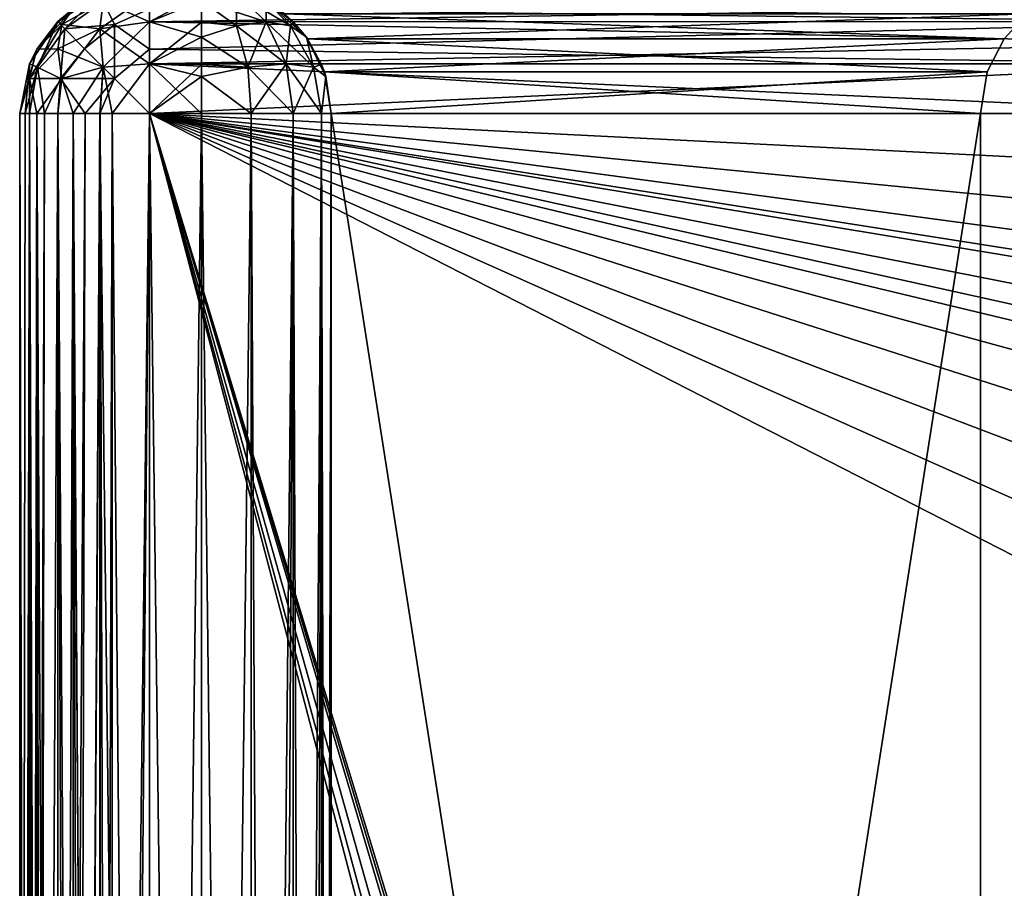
# Model space of a CAD drawing. Header units: millimetres. Extents: x -35.2 to 15.9, y -21 to 21.
# Tile 14 of 57: x -35.2 to -31.4, y 5 to 8.4. Entities that reach past the tile are written whole.
import ezdxf

# ---------------------------------------------------------------- set-up
doc = ezdxf.new("R2010")
doc.units = ezdxf.units.MM
doc.header["$LTSCALE"] = 65.185185
for name, color, linetype in [('100', 7, 'CONTINUOUS'), ('110', 7, 'CONTINUOUS'), ('111', 7, 'CONTINUOUS'), ('113', 7, 'CONTINUOUS'), ('114', 7, 'CONTINUOUS'), ('115', 7, 'CONTINUOUS'), ('116', 7, 'CONTINUOUS'), ('117', 7, 'CONTINUOUS'), ('118', 7, 'CONTINUOUS'), ('119', 7, 'CONTINUOUS'), ('120', 7, 'CONTINUOUS'), ('121', 7, 'CONTINUOUS'), ('122', 7, 'CONTINUOUS'), ('123', 7, 'CONTINUOUS'), ('131', 7, 'CONTINUOUS'), ('132', 7, 'CONTINUOUS'), ('139', 7, 'CONTINUOUS'), ('140', 7, 'CONTINUOUS'), ('143', 7, 'CONTINUOUS'), ('144', 7, 'CONTINUOUS'), ('145', 7, 'CONTINUOUS'), ('146', 7, 'CONTINUOUS'), ('15', 7, 'CONTINUOUS'), ('16', 7, 'CONTINUOUS'), ('17', 7, 'CONTINUOUS'), ('18', 7, 'CONTINUOUS'), ('19', 7, 'CONTINUOUS'), ('20', 7, 'CONTINUOUS'), ('21', 7, 'CONTINUOUS'), ('22', 7, 'CONTINUOUS'), ('23', 7, 'CONTINUOUS'), ('25', 7, 'CONTINUOUS'), ('26', 7, 'CONTINUOUS'), ('99', 7, 'CONTINUOUS')]:
    doc.layers.add(name, color=color, linetype=linetype)

msp = doc.modelspace()

# ---------------------------------------------------------------- linework, layer by layer
at = {"layer": '100', "linetype": 'Continuous'}
for points in [[(-35.2, -8, -15.25), (-35.2, 8, -15.25), (-35.179, 8, -15.3935), (-35.2, -8, -15.25)], [(-35.1619, 8, -15.4413), (-35.2, -8, -15.25), (-35.179, 8, -15.3935), (-35.1619, 8, -15.4413)], [(-35.2, -8, -15.25), (-35.1619, 8, -15.4413), (-35.1619, -8, -15.4413), (-35.2, -8, -15.25)], [(-35.1619, 8, -15.4413), (-35.1043, 8, -15.5441), (-35.1619, -8, -15.4413), (-35.1619, 8, -15.4413)], [(-35.1619, -8, -15.4413), (-35.1043, 8, -15.5441), (-35.134, -8, -15.4984), (-35.1619, -8, -15.4413)], [(-35.1043, 8, -15.5441), (-35.0536, 8, -15.6036), (-35.134, -8, -15.4984), (-35.1043, 8, -15.5441)], [(-35.134, -8, -15.4984), (-35.0536, 8, -15.6036), (-35.0536, -8, -15.6036), (-35.134, -8, -15.4984)], [(-35.0536, 8, -15.6036), (-34.9484, 8, -15.684), (-35.0536, -8, -15.6036), (-35.0536, 8, -15.6036)], [(-35.0536, -8, -15.6036), (-34.9484, 8, -15.684), (-34.9941, -8, -15.6543), (-35.0536, -8, -15.6036)], [(-34.9484, 8, -15.684), (-34.8913, 8, -15.7119), (-34.9941, -8, -15.6543), (-34.9484, 8, -15.684)], [(-34.9941, -8, -15.6543), (-34.8913, 8, -15.7119), (-34.8913, -8, -15.7119), (-34.9941, -8, -15.6543)], [(-34.8913, 8, -15.7119), (-34.7, 8, -15.75), (-34.8913, -8, -15.7119), (-34.8913, 8, -15.7119)], [(-34.8913, -8, -15.7119), (-34.7, 8, -15.75), (-34.8435, -8, -15.729), (-34.8913, -8, -15.7119)], [(-34.7, 8, -15.75), (-34.7, -8, -15.75), (-34.8435, -8, -15.729), (-34.7, 8, -15.75)]]:
    msp.add_3dface(points, dxfattribs=at)
at = {"layer": '110', "linetype": 'Continuous'}
for points in [[(-34.9944, 8.4041, -5.65), (-35.0527, 8.3544, -5.65), (-34.9944, 8.4041, -3.25), (-34.9944, 8.4041, -5.65)], [(-34.9944, 8.4041, -3.25), (-35.0527, 8.3544, -5.65), (-35.0527, 8.3544, -3.25), (-34.9944, 8.4041, -3.25)], [(-35.0527, 8.3544, -5.65), (-35.134, 8.2482, -5.65), (-35.0527, 8.3544, -3.25), (-35.0527, 8.3544, -5.65)], [(-35.0527, 8.3544, -3.25), (-35.134, 8.2482, -5.65), (-35.134, 8.2482, -3.25), (-35.0527, 8.3544, -3.25)], [(-35.134, 8.2482, -5.65), (-35.1617, 8.192, -5.65), (-35.134, 8.2482, -3.25), (-35.134, 8.2482, -5.65)], [(-35.134, 8.2482, -3.25), (-35.1617, 8.192, -5.65), (-35.1617, 8.192, -3.25), (-35.134, 8.2482, -3.25)], [(-35.2, 8, -5.65), (-35.2, 8, -3.25), (-35.1617, 8.192, -3.25), (-35.2, 8, -5.65)], [(-35.1617, 8.192, -5.65), (-35.2, 8, -5.65), (-35.1617, 8.192, -3.25), (-35.1617, 8.192, -5.65)]]:
    msp.add_3dface(points, dxfattribs=at)
at = {"layer": '111', "linetype": 'Continuous'}
for points in [[(-34.7, 8.4619, -3.0587), (-34.7, 8.3536, -2.8964), (-30.4887, 8.4163, -2.9731), (-34.7, 8.4619, -3.0587)], [(-30.4887, 8.4163, -2.9731), (-34.7, 8.3536, -2.8964), (-30.4887, 8.3542, -2.8971), (-30.4887, 8.4163, -2.9731)], [(-30.4887, 8.3542, -2.8971), (-34.7, 8.3536, -2.8964), (-30.4887, 8.2702, -2.8293), (-30.4887, 8.3542, -2.8971)], [(-34.7, 8.3536, -2.8964), (-34.7, 8.1913, -2.7881), (-30.4887, 8.2702, -2.8293), (-34.7, 8.3536, -2.8964)], [(-30.4887, 8.2702, -2.8293), (-34.7, 8.1913, -2.7881), (-30.4887, 8.1918, -2.7882), (-30.4887, 8.2702, -2.8293)], [(-34.7, 8, -2.75), (-30.4887, 8, -2.75), (-30.4887, 8.1918, -2.7882), (-34.7, 8, -2.75)], [(-34.7, 8.1913, -2.7881), (-34.7, 8, -2.75), (-30.4887, 8.1918, -2.7882), (-34.7, 8.1913, -2.7881)]]:
    msp.add_3dface(points, dxfattribs=at)
at = {"layer": '113', "linetype": 'Continuous'}
for points in [[(-30.4887, 8.4619, -15.4413), (-30.4887, 8.3536, -15.6036), (-34.7, 8.4041, -15.5444), (-30.4887, 8.4619, -15.4413)], [(-34.7, 8.4041, -15.5444), (-30.4887, 8.3536, -15.6036), (-34.7, 8.3544, -15.6027), (-34.7, 8.4041, -15.5444)], [(-34.7, 8.3544, -15.6027), (-30.4887, 8.3536, -15.6036), (-34.7, 8.2482, -15.684), (-34.7, 8.3544, -15.6027)], [(-30.4887, 8.3536, -15.6036), (-30.4887, 8.1913, -15.7119), (-34.7, 8.2482, -15.684), (-30.4887, 8.3536, -15.6036)], [(-34.7, 8.2482, -15.684), (-30.4887, 8.1913, -15.7119), (-34.7, 8.192, -15.7117), (-34.7, 8.2482, -15.684)], [(-30.4887, 8, -15.75), (-34.7, 8, -15.75), (-34.7, 8.192, -15.7117), (-30.4887, 8, -15.75)], [(-30.4887, 8.1913, -15.7119), (-30.4887, 8, -15.75), (-34.7, 8.192, -15.7117), (-30.4887, 8.1913, -15.7119)]]:
    msp.add_3dface(points, dxfattribs=at)
at = {"layer": '114', "linetype": 'Continuous'}
for points in [[(-34.8913, 8.4619, -15.25), (-35.0536, 8.3536, -15.25), (-34.9944, 8.4041, -12.85), (-34.8913, 8.4619, -15.25)], [(-34.9944, 8.4041, -12.85), (-35.0536, 8.3536, -15.25), (-35.0527, 8.3544, -12.85), (-34.9944, 8.4041, -12.85)], [(-35.0536, 8.3536, -15.25), (-35.1619, 8.1913, -15.25), (-35.134, 8.2482, -12.85), (-35.0536, 8.3536, -15.25)], [(-35.0527, 8.3544, -12.85), (-35.0536, 8.3536, -15.25), (-35.134, 8.2482, -12.85), (-35.0527, 8.3544, -12.85)], [(-35.134, 8.2482, -12.85), (-35.1619, 8.1913, -15.25), (-35.1617, 8.192, -12.85), (-35.134, 8.2482, -12.85)], [(-35.2, 8, -15.25), (-35.2, 8, -12.85), (-35.1617, 8.192, -12.85), (-35.2, 8, -15.25)], [(-35.1619, 8.1913, -15.25), (-35.2, 8, -15.25), (-35.1617, 8.192, -12.85), (-35.1619, 8.1913, -15.25)]]:
    msp.add_3dface(points, dxfattribs=at)
at = {"layer": '115', "linetype": 'Continuous'}
for points in [[(-34.0916, 8.2884, -14.5916), (-31.32, 8.3842, -14.68), (-34.18, 8.3842, -14.68), (-34.0916, 8.2884, -14.5916)], [(-31.4085, 8.2884, -14.5916), (-31.32, 8.3842, -14.68), (-34.0916, 8.2884, -14.5916), (-31.4085, 8.2884, -14.5916)], [(-34.0265, 8.1605, -14.5265), (-31.4085, 8.2884, -14.5916), (-34.0916, 8.2884, -14.5916), (-34.0265, 8.1605, -14.5265)], [(-31.4736, 8.1605, -14.5265), (-31.4085, 8.2884, -14.5916), (-34.0265, 8.1605, -14.5265), (-31.4736, 8.1605, -14.5265)], [(-34, 8, -14.5), (-31.4736, 8.1605, -14.5265), (-34.0265, 8.1605, -14.5265), (-34, 8, -14.5)], [(-34, 8, -14.5), (-31.5, 8, -14.5), (-31.4736, 8.1605, -14.5265), (-34, 8, -14.5)]]:
    msp.add_3dface(points, dxfattribs=at)
at = {"layer": '116', "linetype": 'Continuous'}
for points in [[(-34.1456, 8.3527, -12.85), (-34.18, 8.3842, -14.68), (-34.2518, 8.434, -12.85), (-34.1456, 8.3527, -12.85)], [(-34.0916, 8.2884, -14.5916), (-34.18, 8.3842, -14.68), (-34.0959, 8.2944, -12.85), (-34.0916, 8.2884, -14.5916)], [(-34.0959, 8.2944, -12.85), (-34.18, 8.3842, -14.68), (-34.1456, 8.3527, -12.85), (-34.0959, 8.2944, -12.85)], [(-34.0373, 8.1896, -12.85), (-34.0916, 8.2884, -14.5916), (-34.0959, 8.2944, -12.85), (-34.0373, 8.1896, -12.85)], [(-34.0265, 8.1605, -14.5265), (-34.0916, 8.2884, -14.5916), (-34.0373, 8.1896, -12.85), (-34.0265, 8.1605, -14.5265)], [(-34.021, 8.1433, -12.85), (-34.0265, 8.1605, -14.5265), (-34.0373, 8.1896, -12.85), (-34.021, 8.1433, -12.85)], [(-34, 8, -12.85), (-34, 8, -14.5), (-34.0265, 8.1605, -14.5265), (-34, 8, -12.85)], [(-34, 8, -12.85), (-34.0265, 8.1605, -14.5265), (-34.021, 8.1433, -12.85), (-34, 8, -12.85)]]:
    msp.add_3dface(points, dxfattribs=at)
at = {"layer": '117', "linetype": 'Continuous'}
for points in [[(-31.4085, 8.2884, -3.9084), (-31.32, 8.3842, -3.82), (-31.4085, 8.2884, -14.5916), (-31.4085, 8.2884, -3.9084)], [(-31.4085, 8.2884, -14.5916), (-31.32, 8.3842, -3.82), (-31.32, 8.3842, -14.68), (-31.4085, 8.2884, -14.5916)], [(-31.4736, 8.1605, -3.9735), (-31.4085, 8.2884, -3.9084), (-31.4736, 8.1605, -14.5265), (-31.4736, 8.1605, -3.9735)], [(-31.4736, 8.1605, -14.5265), (-31.4085, 8.2884, -3.9084), (-31.4085, 8.2884, -14.5916), (-31.4736, 8.1605, -14.5265)], [(-31.5, 8, -14.5), (-31.5, 8, -4), (-31.4736, 8.1605, -3.9735), (-31.5, 8, -14.5)], [(-31.5, 8, -14.5), (-31.4736, 8.1605, -3.9735), (-31.4736, 8.1605, -14.5265), (-31.5, 8, -14.5)]]:
    msp.add_3dface(points, dxfattribs=at)
at = {"layer": '118', "linetype": 'Continuous'}
for points in [[(-34.0916, 8.2884, -3.9085), (-34.18, 8.3842, -3.82), (-31.4085, 8.2884, -3.9084), (-34.0916, 8.2884, -3.9085)], [(-31.4085, 8.2884, -3.9084), (-34.18, 8.3842, -3.82), (-31.32, 8.3842, -3.82), (-31.4085, 8.2884, -3.9084)], [(-34.0265, 8.1605, -3.9736), (-34.0916, 8.2884, -3.9085), (-31.4736, 8.1605, -3.9735), (-34.0265, 8.1605, -3.9736)], [(-31.4736, 8.1605, -3.9735), (-34.0916, 8.2884, -3.9085), (-31.4085, 8.2884, -3.9084), (-31.4736, 8.1605, -3.9735)], [(-31.5, 8, -4), (-34, 8, -4), (-34.0265, 8.1605, -3.9736), (-31.5, 8, -4)], [(-31.5, 8, -4), (-34.0265, 8.1605, -3.9736), (-31.4736, 8.1605, -3.9735), (-31.5, 8, -4)]]:
    msp.add_3dface(points, dxfattribs=at)
at = {"layer": '119', "linetype": 'Continuous'}
for points in [[(-34.2518, 8.434, -5.65), (-34.18, 8.3842, -3.82), (-34.1456, 8.3527, -5.65), (-34.2518, 8.434, -5.65)], [(-34.18, 8.3842, -3.82), (-34.0916, 8.2884, -3.9085), (-34.1456, 8.3527, -5.65), (-34.18, 8.3842, -3.82)], [(-34.1456, 8.3527, -5.65), (-34.0916, 8.2884, -3.9085), (-34.0959, 8.2944, -5.65), (-34.1456, 8.3527, -5.65)], [(-34.0959, 8.2944, -5.65), (-34.0916, 8.2884, -3.9085), (-34.0373, 8.1896, -5.65), (-34.0959, 8.2944, -5.65)], [(-34.0916, 8.2884, -3.9085), (-34.0265, 8.1605, -3.9736), (-34.0373, 8.1896, -5.65), (-34.0916, 8.2884, -3.9085)], [(-34.0373, 8.1896, -5.65), (-34.0265, 8.1605, -3.9736), (-34.021, 8.1433, -5.65), (-34.0373, 8.1896, -5.65)], [(-34.0265, 8.1605, -3.9736), (-34, 8, -4), (-34.021, 8.1433, -5.65), (-34.0265, 8.1605, -3.9736)], [(-34, 8, -4), (-34, 8, -5.65), (-34.021, 8.1433, -5.65), (-34, 8, -4)]]:
    msp.add_3dface(points, dxfattribs=at)
at = {"layer": '120', "linetype": 'Continuous'}
for points in [[(-34.5, 8, -12.35), (-34.5, -8, -12.35), (-34.3081, -8, -12.3883), (-34.5, 8, -12.35)], [(-34.3087, 8, -12.388), (-34.5, 8, -12.35), (-34.3081, -8, -12.3883), (-34.3087, 8, -12.388)], [(-34.1465, 8, -12.4964), (-34.3087, 8, -12.388), (-34.2262, -8, -12.4316), (-34.1465, 8, -12.4964)], [(-34.2262, -8, -12.4316), (-34.3087, 8, -12.388), (-34.3081, -8, -12.3883), (-34.2262, -8, -12.4316)], [(-34.1456, -8, -12.4973), (-34.1465, 8, -12.4964), (-34.2262, -8, -12.4316), (-34.1456, -8, -12.4973)], [(-34.0381, 8, -12.6586), (-34.1465, 8, -12.4964), (-34.0834, -8, -12.5734), (-34.0381, 8, -12.6586)], [(-34.0834, -8, -12.5734), (-34.1465, 8, -12.4964), (-34.1456, -8, -12.4973), (-34.0834, -8, -12.5734)], [(-34.0373, -8, -12.6604), (-34.0381, 8, -12.6586), (-34.0834, -8, -12.5734), (-34.0373, -8, -12.6604)], [(-34, -8, -12.85), (-34, 8, -12.85), (-34.0381, 8, -12.6586), (-34, -8, -12.85)], [(-34, -8, -12.85), (-34.0381, 8, -12.6586), (-34.0093, -8, -12.7538), (-34, -8, -12.85)], [(-34.0093, -8, -12.7538), (-34.0381, 8, -12.6586), (-34.0373, -8, -12.6604), (-34.0093, -8, -12.7538)]]:
    msp.add_3dface(points, dxfattribs=at)
at = {"layer": '121', "linetype": 'Continuous'}
for points in [[(-34.5, -8, -6.15), (-34.5, 8, -6.15), (-34.3087, 8, -6.112), (-34.5, -8, -6.15)], [(-34.5, -8, -6.15), (-34.3087, 8, -6.112), (-34.3081, -8, -6.1117), (-34.5, -8, -6.15)], [(-34.3087, 8, -6.112), (-34.1465, 8, -6.0036), (-34.3081, -8, -6.1117), (-34.3087, 8, -6.112)], [(-34.3081, -8, -6.1117), (-34.1465, 8, -6.0036), (-34.2257, -8, -6.068), (-34.3081, -8, -6.1117)], [(-34.2257, -8, -6.068), (-34.1465, 8, -6.0036), (-34.1456, -8, -6.0027), (-34.2257, -8, -6.068)], [(-34.1465, 8, -6.0036), (-34.0381, 8, -5.8414), (-34.1456, -8, -6.0027), (-34.1465, 8, -6.0036)], [(-34.1456, -8, -6.0027), (-34.0381, 8, -5.8414), (-34.0834, -8, -5.9266), (-34.1456, -8, -6.0027)], [(-34.0834, -8, -5.9266), (-34.0381, 8, -5.8414), (-34.0373, -8, -5.8396), (-34.0834, -8, -5.9266)], [(-34.0381, 8, -5.8414), (-34, 8, -5.65), (-34.0373, -8, -5.8396), (-34.0381, 8, -5.8414)], [(-34.0373, -8, -5.8396), (-34, 8, -5.65), (-34.0093, -8, -5.7462), (-34.0373, -8, -5.8396)], [(-34, 8, -5.65), (-34, -8, -5.65), (-34.0093, -8, -5.7462), (-34, 8, -5.65)]]:
    msp.add_3dface(points, dxfattribs=at)
at = {"layer": '122', "linetype": 'Continuous'}
for points in [[(-34.7, 8.4619, -12.6586), (-34.7, 8.3536, -12.4964), (-34.5, 8.4617, -12.658), (-34.7, 8.4619, -12.6586)], [(-34.5, 8.4617, -12.658), (-34.7, 8.3536, -12.4964), (-34.5, 8.434, -12.6018), (-34.5, 8.4617, -12.658)], [(-34.5, 8.434, -12.6018), (-34.7, 8.3536, -12.4964), (-34.5, 8.3527, -12.4955), (-34.5, 8.434, -12.6018)], [(-34.7, 8.3536, -12.4964), (-34.7, 8.1913, -12.388), (-34.5, 8.3527, -12.4955), (-34.7, 8.3536, -12.4964)], [(-34.5, 8.3527, -12.4955), (-34.7, 8.1913, -12.388), (-34.5, 8.2944, -12.4459), (-34.5, 8.3527, -12.4955)], [(-34.5, 8.2944, -12.4459), (-34.7, 8.1913, -12.388), (-34.5, 8.1896, -12.3873), (-34.5, 8.2944, -12.4459)], [(-34.7, 8.1913, -12.388), (-34.7, 8, -12.35), (-34.5, 8.1896, -12.3873), (-34.7, 8.1913, -12.388)], [(-34.5, 8.1896, -12.3873), (-34.7, 8, -12.35), (-34.5, 8.1433, -12.371), (-34.5, 8.1896, -12.3873)], [(-34.7, 8, -12.35), (-34.5, 8, -12.35), (-34.5, 8.1433, -12.371), (-34.7, 8, -12.35)]]:
    msp.add_3dface(points, dxfattribs=at)
at = {"layer": '123', "linetype": 'Continuous'}
for points in [[(-34.7, 8.3536, -6.0036), (-34.7, 8.4619, -5.8414), (-34.5, 8.434, -5.8982), (-34.7, 8.3536, -6.0036)], [(-34.5, 8.3527, -6.0045), (-34.7, 8.3536, -6.0036), (-34.5, 8.434, -5.8982), (-34.5, 8.3527, -6.0045)], [(-34.7, 8.1913, -6.112), (-34.7, 8.3536, -6.0036), (-34.5, 8.2944, -6.0542), (-34.7, 8.1913, -6.112)], [(-34.5, 8.2944, -6.0542), (-34.7, 8.3536, -6.0036), (-34.5, 8.3527, -6.0045), (-34.5, 8.2944, -6.0542)], [(-34.5, 8.1896, -6.1127), (-34.7, 8.1913, -6.112), (-34.5, 8.2944, -6.0542), (-34.5, 8.1896, -6.1127)], [(-34.5, 8, -6.15), (-34.7, 8, -6.15), (-34.7, 8.1913, -6.112), (-34.5, 8, -6.15)], [(-34.5, 8, -6.15), (-34.7, 8.1913, -6.112), (-34.5, 8.1433, -6.1291), (-34.5, 8, -6.15)], [(-34.5, 8.1433, -6.1291), (-34.7, 8.1913, -6.112), (-34.5, 8.1896, -6.1127), (-34.5, 8.1433, -6.1291)]]:
    msp.add_3dface(points, dxfattribs=at)
at = {"layer": '131', "linetype": 'Continuous'}
for points in [[(-35.2, 8, -12.85), (-35.2, -8, -12.85), (-35.1617, -8, -12.658), (-35.2, 8, -12.85)], [(-35.2, 8, -12.85), (-35.1617, -8, -12.658), (-35.1617, 8, -12.658), (-35.2, 8, -12.85)], [(-35.1617, -8, -12.658), (-35.134, -8, -12.6018), (-35.1617, 8, -12.658), (-35.1617, -8, -12.658)], [(-35.1617, 8, -12.658), (-35.134, -8, -12.6018), (-35.134, 8, -12.6018), (-35.1617, 8, -12.658)], [(-35.134, -8, -12.6018), (-35.0527, -8, -12.4955), (-35.134, 8, -12.6018), (-35.134, -8, -12.6018)], [(-35.134, 8, -12.6018), (-35.0527, -8, -12.4955), (-35.0527, 8, -12.4955), (-35.134, 8, -12.6018)], [(-35.0527, -8, -12.4955), (-34.9944, -8, -12.4459), (-35.0527, 8, -12.4955), (-35.0527, -8, -12.4955)], [(-35.0527, 8, -12.4955), (-34.9944, -8, -12.4459), (-34.9944, 8, -12.4459), (-35.0527, 8, -12.4955)], [(-34.9944, -8, -12.4459), (-34.8896, -8, -12.3873), (-34.9944, 8, -12.4459), (-34.9944, -8, -12.4459)], [(-34.9944, 8, -12.4459), (-34.8896, -8, -12.3873), (-34.8896, 8, -12.3873), (-34.9944, 8, -12.4459)], [(-34.8896, -8, -12.3873), (-34.8433, -8, -12.371), (-34.8896, 8, -12.3873), (-34.8896, -8, -12.3873)], [(-34.8896, 8, -12.3873), (-34.8433, -8, -12.371), (-34.8433, 8, -12.371), (-34.8896, 8, -12.3873)], [(-34.7, -8, -12.35), (-34.7, 8, -12.35), (-34.8433, 8, -12.371), (-34.7, -8, -12.35)], [(-34.8433, -8, -12.371), (-34.7, -8, -12.35), (-34.8433, 8, -12.371), (-34.8433, -8, -12.371)]]:
    msp.add_3dface(points, dxfattribs=at)
at = {"layer": '132', "linetype": 'Continuous'}
for points in [[(-35.2, -8, -5.65), (-35.2, 8, -5.65), (-35.1617, 8, -5.842), (-35.2, -8, -5.65)], [(-35.1617, -8, -5.842), (-35.2, -8, -5.65), (-35.1617, 8, -5.842), (-35.1617, -8, -5.842)], [(-35.134, -8, -5.8982), (-35.1617, -8, -5.842), (-35.134, 8, -5.8982), (-35.134, -8, -5.8982)], [(-35.134, 8, -5.8982), (-35.1617, -8, -5.842), (-35.1617, 8, -5.842), (-35.134, 8, -5.8982)], [(-35.0527, -8, -6.0045), (-35.134, -8, -5.8982), (-35.0527, 8, -6.0045), (-35.0527, -8, -6.0045)], [(-35.0527, 8, -6.0045), (-35.134, -8, -5.8982), (-35.134, 8, -5.8982), (-35.0527, 8, -6.0045)], [(-34.9944, -8, -6.0541), (-35.0527, -8, -6.0045), (-34.9944, 8, -6.0541), (-34.9944, -8, -6.0541)], [(-34.9944, 8, -6.0541), (-35.0527, -8, -6.0045), (-35.0527, 8, -6.0045), (-34.9944, 8, -6.0541)], [(-34.8896, -8, -6.1127), (-34.9944, -8, -6.0541), (-34.8896, 8, -6.1127), (-34.8896, -8, -6.1127)], [(-34.8896, 8, -6.1127), (-34.9944, -8, -6.0541), (-34.9944, 8, -6.0541), (-34.8896, 8, -6.1127)], [(-34.8433, -8, -6.129), (-34.8896, -8, -6.1127), (-34.8433, 8, -6.129), (-34.8433, -8, -6.129)], [(-34.8433, 8, -6.129), (-34.8896, -8, -6.1127), (-34.8896, 8, -6.1127), (-34.8433, 8, -6.129)], [(-34.7, 8, -6.15), (-34.7, -8, -6.15), (-34.8433, -8, -6.129), (-34.7, 8, -6.15)], [(-34.7, 8, -6.15), (-34.8433, -8, -6.129), (-34.8433, 8, -6.129), (-34.7, 8, -6.15)]]:
    msp.add_3dface(points, dxfattribs=at)
at = {"layer": '139', "linetype": 'Continuous'}
for points in [[(-34.7, 8.4619, -5.8414), (-34.7, 8.3536, -6.0036), (-34.8787, 8.4315, -5.8286), (-34.7, 8.4619, -5.8414)], [(-35.038, 8.343, -5.7846), (-34.9944, 8.4041, -5.65), (-34.8787, 8.4315, -5.8286), (-35.038, 8.343, -5.7846)], [(-34.8914, 8.3266, -5.9767), (-35.038, 8.343, -5.7846), (-34.8787, 8.4315, -5.8286), (-34.8914, 8.3266, -5.9767)], [(-34.7, 8.3536, -6.0036), (-34.8914, 8.3266, -5.9767), (-34.8787, 8.4315, -5.8286), (-34.7, 8.3536, -6.0036)], [(-35.0527, 8.3544, -5.65), (-34.9944, 8.4041, -5.65), (-35.038, 8.343, -5.7846), (-35.0527, 8.3544, -5.65)], [(-35.134, 8.2482, -5.65), (-35.0527, 8.3544, -5.65), (-35.038, 8.343, -5.7846), (-35.134, 8.2482, -5.65)], [(-34.7, 8.3536, -6.0036), (-34.7, 8.1913, -6.112), (-34.8914, 8.3266, -5.9767), (-34.7, 8.3536, -6.0036)], [(-35.0537, 8.2499, -5.8999), (-35.134, 8.2482, -5.65), (-35.038, 8.343, -5.7846), (-35.0537, 8.2499, -5.8999)], [(-35.0537, 8.2499, -5.8999), (-35.038, 8.343, -5.7846), (-34.8914, 8.3266, -5.9767), (-35.0537, 8.2499, -5.8999)], [(-34.8787, 8.1786, -6.0815), (-35.0537, 8.2499, -5.8999), (-34.8914, 8.3266, -5.9767), (-34.8787, 8.1786, -6.0815)], [(-34.7, 8.1913, -6.112), (-34.8787, 8.1786, -6.0815), (-34.8914, 8.3266, -5.9767), (-34.7, 8.1913, -6.112)], [(-35.1621, 8.135, -5.7851), (-35.134, 8.2482, -5.65), (-35.0537, 8.2499, -5.8999), (-35.1621, 8.135, -5.7851)], [(-35.038, 8.1345, -5.993), (-35.1621, 8.135, -5.7851), (-35.0537, 8.2499, -5.8999), (-35.038, 8.1345, -5.993)], [(-35.1617, 8.192, -5.65), (-35.134, 8.2482, -5.65), (-35.1621, 8.135, -5.7851), (-35.1617, 8.192, -5.65)], [(-35.038, 8.1345, -5.993), (-35.0537, 8.2499, -5.8999), (-34.8787, 8.1786, -6.0815), (-35.038, 8.1345, -5.993)], [(-35.2, 8, -5.65), (-35.1617, 8.192, -5.65), (-35.1621, 8.135, -5.7851), (-35.2, 8, -5.65)], [(-34.9944, 8, -6.0541), (-35.038, 8.1345, -5.993), (-34.8787, 8.1786, -6.0815), (-34.9944, 8, -6.0541)], [(-34.8433, 8, -6.129), (-34.9944, 8, -6.0541), (-34.8787, 8.1786, -6.0815), (-34.8433, 8, -6.129)], [(-34.7, 8.1913, -6.112), (-34.8433, 8, -6.129), (-34.8787, 8.1786, -6.0815), (-34.7, 8.1913, -6.112)], [(-34.7, 8.1913, -6.112), (-34.7, 8, -6.15), (-34.8433, 8, -6.129), (-34.7, 8.1913, -6.112)], [(-35.134, 8, -5.8982), (-35.2, 8, -5.65), (-35.1621, 8.135, -5.7851), (-35.134, 8, -5.8982)], [(-35.134, 8, -5.8982), (-35.1621, 8.135, -5.7851), (-35.038, 8.1345, -5.993), (-35.134, 8, -5.8982)], [(-34.9944, 8, -6.0541), (-35.134, 8, -5.8982), (-35.038, 8.1345, -5.993), (-34.9944, 8, -6.0541)], [(-35.2, 8, -5.65), (-35.134, 8, -5.8982), (-35.1617, 8, -5.842), (-35.2, 8, -5.65)], [(-34.9944, 8, -6.0541), (-35.0527, 8, -6.0045), (-35.134, 8, -5.8982), (-34.9944, 8, -6.0541)], [(-34.8433, 8, -6.129), (-34.8896, 8, -6.1127), (-34.9944, 8, -6.0541), (-34.8433, 8, -6.129)]]:
    msp.add_3dface(points, dxfattribs=at)
at = {"layer": '140', "linetype": 'Continuous'}
for points in [[(-34.7, 8.3536, -2.8964), (-34.7, 8.4619, -3.0587), (-34.8913, 8.3268, -2.9235), (-34.7, 8.3536, -2.8964)], [(-34.8913, 8.3268, -2.9235), (-34.7, 8.4619, -3.0587), (-34.8787, 8.4315, -3.0715), (-34.8913, 8.3268, -2.9235)], [(-34.8787, 8.4315, -3.0715), (-34.9944, 8.4041, -3.25), (-35.038, 8.343, -3.1154), (-34.8787, 8.4315, -3.0715)], [(-34.8913, 8.3268, -2.9235), (-34.8787, 8.4315, -3.0715), (-35.038, 8.343, -3.1154), (-34.8913, 8.3268, -2.9235)], [(-34.9944, 8.4041, -3.25), (-35.0527, 8.3544, -3.25), (-35.134, 8.2482, -3.25), (-34.9944, 8.4041, -3.25)], [(-34.9944, 8.4041, -3.25), (-35.134, 8.2482, -3.25), (-35.038, 8.343, -3.1154), (-34.9944, 8.4041, -3.25)], [(-34.8787, 8.1788, -2.8186), (-34.7, 8.3536, -2.8964), (-34.8913, 8.3268, -2.9235), (-34.8787, 8.1788, -2.8186)], [(-34.7, 8.1913, -2.7881), (-34.7, 8.3536, -2.8964), (-34.8787, 8.1788, -2.8186), (-34.7, 8.1913, -2.7881)], [(-35.038, 8.343, -3.1154), (-35.134, 8.2482, -3.25), (-35.1621, 8.135, -3.1149), (-35.038, 8.343, -3.1154)], [(-35.0537, 8.2499, -3.0001), (-35.038, 8.343, -3.1154), (-35.1621, 8.135, -3.1149), (-35.0537, 8.2499, -3.0001)], [(-35.0537, 8.2499, -3.0001), (-34.8913, 8.3268, -2.9235), (-35.038, 8.343, -3.1154), (-35.0537, 8.2499, -3.0001)], [(-35.038, 8.1345, -2.907), (-34.8913, 8.3268, -2.9235), (-35.0537, 8.2499, -3.0001), (-35.038, 8.1345, -2.907)], [(-34.8787, 8.1788, -2.8186), (-34.8913, 8.3268, -2.9235), (-35.038, 8.1345, -2.907), (-34.8787, 8.1788, -2.8186)], [(-35.2, 8, -3.25), (-35.134, 8.2482, -3.25), (-35.1617, 8.192, -3.25), (-35.2, 8, -3.25)], [(-35.134, 8.2482, -3.25), (-35.2, 8, -3.25), (-35.1621, 8.135, -3.1149), (-35.134, 8.2482, -3.25)], [(-35.038, 8.1345, -2.907), (-35.0537, 8.2499, -3.0001), (-35.1621, 8.135, -3.1149), (-35.038, 8.1345, -2.907)], [(-34.9941, 8, -2.8457), (-34.8787, 8.1788, -2.8186), (-35.038, 8.1345, -2.907), (-34.9941, 8, -2.8457)], [(-34.9941, 8, -2.8457), (-34.8913, 8, -2.7881), (-34.8787, 8.1788, -2.8186), (-34.9941, 8, -2.8457)], [(-34.8913, 8, -2.7881), (-34.8435, 8, -2.771), (-34.8787, 8.1788, -2.8186), (-34.8913, 8, -2.7881)], [(-34.8435, 8, -2.771), (-34.7, 8.1913, -2.7881), (-34.8787, 8.1788, -2.8186), (-34.8435, 8, -2.771)], [(-34.8435, 8, -2.771), (-34.7, 8, -2.75), (-34.7, 8.1913, -2.7881), (-34.8435, 8, -2.771)], [(-35.2, 8, -3.25), (-35.1619, 8, -3.0587), (-35.1621, 8.135, -3.1149), (-35.2, 8, -3.25)], [(-35.1619, 8, -3.0587), (-35.134, 8, -3.0016), (-35.1621, 8.135, -3.1149), (-35.1619, 8, -3.0587)], [(-35.134, 8, -3.0016), (-35.038, 8.1345, -2.907), (-35.1621, 8.135, -3.1149), (-35.134, 8, -3.0016)], [(-35.134, 8, -3.0016), (-35.0536, 8, -2.8964), (-35.038, 8.1345, -2.907), (-35.134, 8, -3.0016)], [(-35.0536, 8, -2.8964), (-34.9941, 8, -2.8457), (-35.038, 8.1345, -2.907), (-35.0536, 8, -2.8964)]]:
    msp.add_3dface(points, dxfattribs=at)
at = {"layer": '143', "linetype": 'Continuous'}
for points in [[(-35.0536, 8.3536, -15.25), (-34.8913, 8.4619, -15.25), (-35.0265, 8.3268, -15.4413), (-35.0536, 8.3536, -15.25)], [(-35.0265, 8.3268, -15.4413), (-34.8913, 8.4619, -15.25), (-34.8785, 8.4315, -15.4287), (-35.0265, 8.3268, -15.4413)], [(-35.0265, 8.3268, -15.4413), (-34.8785, 8.4315, -15.4287), (-34.8346, 8.343, -15.588), (-35.0265, 8.3268, -15.4413)], [(-34.8785, 8.4315, -15.4287), (-34.7, 8.4041, -15.5444), (-34.8346, 8.343, -15.588), (-34.8785, 8.4315, -15.4287)], [(-34.7, 8.4041, -15.5444), (-34.7, 8.2482, -15.684), (-34.8346, 8.343, -15.588), (-34.7, 8.4041, -15.5444)], [(-34.7, 8.4041, -15.5444), (-34.7, 8.3544, -15.6027), (-34.7, 8.2482, -15.684), (-34.7, 8.4041, -15.5444)], [(-35.1619, 8.1913, -15.25), (-35.0536, 8.3536, -15.25), (-35.1314, 8.1788, -15.4287), (-35.1619, 8.1913, -15.25)], [(-35.1314, 8.1788, -15.4287), (-35.0536, 8.3536, -15.25), (-35.0265, 8.3268, -15.4413), (-35.1314, 8.1788, -15.4287)], [(-35.1314, 8.1788, -15.4287), (-35.0265, 8.3268, -15.4413), (-35.043, 8.1345, -15.588), (-35.1314, 8.1788, -15.4287)], [(-35.043, 8.1345, -15.588), (-35.0265, 8.3268, -15.4413), (-34.9499, 8.2499, -15.6037), (-35.043, 8.1345, -15.588)], [(-34.9499, 8.2499, -15.6037), (-35.0265, 8.3268, -15.4413), (-34.8346, 8.343, -15.588), (-34.9499, 8.2499, -15.6037)], [(-34.9499, 8.2499, -15.6037), (-34.8346, 8.343, -15.588), (-34.8351, 8.135, -15.7121), (-34.9499, 8.2499, -15.6037)], [(-34.8346, 8.343, -15.588), (-34.7, 8.2482, -15.684), (-34.8351, 8.135, -15.7121), (-34.8346, 8.343, -15.588)], [(-35.043, 8.1345, -15.588), (-34.9499, 8.2499, -15.6037), (-34.8351, 8.135, -15.7121), (-35.043, 8.1345, -15.588)], [(-34.7, 8.2482, -15.684), (-34.7, 8, -15.75), (-34.8351, 8.135, -15.7121), (-34.7, 8.2482, -15.684)], [(-34.7, 8, -15.75), (-34.7, 8.2482, -15.684), (-34.7, 8.192, -15.7117), (-34.7, 8, -15.75)], [(-35.179, 8, -15.3935), (-35.2, 8, -15.25), (-35.1619, 8.1913, -15.25), (-35.179, 8, -15.3935)], [(-35.179, 8, -15.3935), (-35.1619, 8.1913, -15.25), (-35.1314, 8.1788, -15.4287), (-35.179, 8, -15.3935)], [(-35.1619, 8, -15.4413), (-35.179, 8, -15.3935), (-35.1314, 8.1788, -15.4287), (-35.1619, 8, -15.4413)], [(-35.1043, 8, -15.5441), (-35.1619, 8, -15.4413), (-35.1314, 8.1788, -15.4287), (-35.1043, 8, -15.5441)], [(-35.1043, 8, -15.5441), (-35.1314, 8.1788, -15.4287), (-35.043, 8.1345, -15.588), (-35.1043, 8, -15.5441)], [(-35.0536, 8, -15.6036), (-35.1043, 8, -15.5441), (-35.043, 8.1345, -15.588), (-35.0536, 8, -15.6036)], [(-34.9484, 8, -15.684), (-35.0536, 8, -15.6036), (-35.043, 8.1345, -15.588), (-34.9484, 8, -15.684)], [(-34.9484, 8, -15.684), (-35.043, 8.1345, -15.588), (-34.8351, 8.135, -15.7121), (-34.9484, 8, -15.684)], [(-34.8913, 8, -15.7119), (-34.9484, 8, -15.684), (-34.8351, 8.135, -15.7121), (-34.8913, 8, -15.7119)], [(-34.7, 8, -15.75), (-34.8913, 8, -15.7119), (-34.8351, 8.135, -15.7121), (-34.7, 8, -15.75)]]:
    msp.add_3dface(points, dxfattribs=at)
at = {"layer": '144', "linetype": 'Continuous'}
for points in [[(-34.7, 8.3536, -12.4964), (-34.7, 8.4619, -12.6586), (-34.8787, 8.4315, -12.6714), (-34.7, 8.3536, -12.4964)], [(-34.8787, 8.4315, -12.6714), (-34.9944, 8.4041, -12.85), (-35.038, 8.343, -12.7154), (-34.8787, 8.4315, -12.6714)], [(-34.8914, 8.3266, -12.5233), (-34.8787, 8.4315, -12.6714), (-35.038, 8.343, -12.7154), (-34.8914, 8.3266, -12.5233)], [(-34.8914, 8.3266, -12.5233), (-34.7, 8.3536, -12.4964), (-34.8787, 8.4315, -12.6714), (-34.8914, 8.3266, -12.5233)], [(-34.9944, 8.4041, -12.85), (-35.0527, 8.3544, -12.85), (-35.134, 8.2482, -12.85), (-34.9944, 8.4041, -12.85)], [(-34.9944, 8.4041, -12.85), (-35.134, 8.2482, -12.85), (-35.038, 8.343, -12.7154), (-34.9944, 8.4041, -12.85)], [(-34.8787, 8.1786, -12.4185), (-34.7, 8.3536, -12.4964), (-34.8914, 8.3266, -12.5233), (-34.8787, 8.1786, -12.4185)], [(-34.7, 8.1913, -12.388), (-34.7, 8.3536, -12.4964), (-34.8787, 8.1786, -12.4185), (-34.7, 8.1913, -12.388)], [(-35.038, 8.343, -12.7154), (-35.134, 8.2482, -12.85), (-35.1621, 8.135, -12.7149), (-35.038, 8.343, -12.7154)], [(-35.0537, 8.2499, -12.6001), (-35.038, 8.343, -12.7154), (-35.1621, 8.135, -12.7149), (-35.0537, 8.2499, -12.6001)], [(-35.0537, 8.2499, -12.6001), (-34.8914, 8.3266, -12.5233), (-35.038, 8.343, -12.7154), (-35.0537, 8.2499, -12.6001)], [(-35.038, 8.1345, -12.507), (-34.8914, 8.3266, -12.5233), (-35.0537, 8.2499, -12.6001), (-35.038, 8.1345, -12.507)], [(-34.8787, 8.1786, -12.4185), (-34.8914, 8.3266, -12.5233), (-35.038, 8.1345, -12.507), (-34.8787, 8.1786, -12.4185)], [(-35.038, 8.1345, -12.507), (-35.0537, 8.2499, -12.6001), (-35.1621, 8.135, -12.7149), (-35.038, 8.1345, -12.507)], [(-35.134, 8.2482, -12.85), (-35.1617, 8.192, -12.85), (-35.1621, 8.135, -12.7149), (-35.134, 8.2482, -12.85)], [(-35.1617, 8.192, -12.85), (-35.2, 8, -12.85), (-35.1621, 8.135, -12.7149), (-35.1617, 8.192, -12.85)], [(-34.9944, 8, -12.4459), (-34.8787, 8.1786, -12.4185), (-35.038, 8.1345, -12.507), (-34.9944, 8, -12.4459)], [(-34.9944, 8, -12.4459), (-34.8896, 8, -12.3873), (-34.8787, 8.1786, -12.4185), (-34.9944, 8, -12.4459)], [(-34.8896, 8, -12.3873), (-34.8433, 8, -12.371), (-34.8787, 8.1786, -12.4185), (-34.8896, 8, -12.3873)], [(-34.8433, 8, -12.371), (-34.7, 8.1913, -12.388), (-34.8787, 8.1786, -12.4185), (-34.8433, 8, -12.371)], [(-34.8433, 8, -12.371), (-34.7, 8, -12.35), (-34.7, 8.1913, -12.388), (-34.8433, 8, -12.371)], [(-35.2, 8, -12.85), (-35.1617, 8, -12.658), (-35.1621, 8.135, -12.7149), (-35.2, 8, -12.85)], [(-35.1617, 8, -12.658), (-35.134, 8, -12.6018), (-35.1621, 8.135, -12.7149), (-35.1617, 8, -12.658)], [(-35.134, 8, -12.6018), (-35.038, 8.1345, -12.507), (-35.1621, 8.135, -12.7149), (-35.134, 8, -12.6018)], [(-35.134, 8, -12.6018), (-35.0527, 8, -12.4955), (-35.038, 8.1345, -12.507), (-35.134, 8, -12.6018)], [(-35.0527, 8, -12.4955), (-34.9944, 8, -12.4459), (-35.038, 8.1345, -12.507), (-35.0527, 8, -12.4955)]]:
    msp.add_3dface(points, dxfattribs=at)
at = {"layer": '145', "linetype": 'Continuous'}
for points in [[(-34.365, 8.4621, -12.7149), (-34.5, 8.434, -12.6018), (-34.2501, 8.3537, -12.6001), (-34.365, 8.4621, -12.7149)], [(-34.2518, 8.434, -12.85), (-34.365, 8.4621, -12.7149), (-34.157, 8.338, -12.7154), (-34.2518, 8.434, -12.85)], [(-34.157, 8.338, -12.7154), (-34.365, 8.4621, -12.7149), (-34.2501, 8.3537, -12.6001), (-34.157, 8.338, -12.7154)], [(-34.5, 8.434, -12.6018), (-34.5, 8.3527, -12.4955), (-34.3655, 8.338, -12.5069), (-34.5, 8.434, -12.6018)], [(-34.2501, 8.3537, -12.6001), (-34.5, 8.434, -12.6018), (-34.3655, 8.338, -12.5069), (-34.2501, 8.3537, -12.6001)], [(-34.0959, 8.2944, -12.85), (-34.1456, 8.3527, -12.85), (-34.2518, 8.434, -12.85), (-34.0959, 8.2944, -12.85)], [(-34.0959, 8.2944, -12.85), (-34.2518, 8.434, -12.85), (-34.157, 8.338, -12.7154), (-34.0959, 8.2944, -12.85)], [(-34.5, 8.3527, -12.4955), (-34.5, 8.2944, -12.4459), (-34.3655, 8.338, -12.5069), (-34.5, 8.3527, -12.4955)], [(-34.1734, 8.1913, -12.5233), (-34.2501, 8.3537, -12.6001), (-34.3655, 8.338, -12.5069), (-34.1734, 8.1913, -12.5233)], [(-34.1734, 8.1913, -12.5233), (-34.0685, 8.1787, -12.6714), (-34.2501, 8.3537, -12.6001), (-34.1734, 8.1913, -12.5233)], [(-34.0685, 8.1787, -12.6714), (-34.157, 8.338, -12.7154), (-34.2501, 8.3537, -12.6001), (-34.0685, 8.1787, -12.6714)], [(-34.5, 8.2944, -12.4459), (-34.3214, 8.1787, -12.4185), (-34.3655, 8.338, -12.5069), (-34.5, 8.2944, -12.4459)], [(-34.3214, 8.1787, -12.4185), (-34.1734, 8.1913, -12.5233), (-34.3655, 8.338, -12.5069), (-34.3214, 8.1787, -12.4185)], [(-34.0685, 8.1787, -12.6714), (-34.0959, 8.2944, -12.85), (-34.157, 8.338, -12.7154), (-34.0685, 8.1787, -12.6714)], [(-34.5, 8.2944, -12.4459), (-34.5, 8.1896, -12.3873), (-34.3214, 8.1787, -12.4185), (-34.5, 8.2944, -12.4459)], [(-34.021, 8.1433, -12.85), (-34.0373, 8.1896, -12.85), (-34.0959, 8.2944, -12.85), (-34.021, 8.1433, -12.85)], [(-34.021, 8.1433, -12.85), (-34.0959, 8.2944, -12.85), (-34.0685, 8.1787, -12.6714), (-34.021, 8.1433, -12.85)], [(-34.5, 8.1896, -12.3873), (-34.5, 8.1433, -12.371), (-34.3214, 8.1787, -12.4185), (-34.5, 8.1896, -12.3873)], [(-34.5, 8.1433, -12.371), (-34.3087, 8, -12.388), (-34.3214, 8.1787, -12.4185), (-34.5, 8.1433, -12.371)], [(-34.3214, 8.1787, -12.4185), (-34.1465, 8, -12.4964), (-34.1734, 8.1913, -12.5233), (-34.3214, 8.1787, -12.4185)], [(-34.3087, 8, -12.388), (-34.1465, 8, -12.4964), (-34.3214, 8.1787, -12.4185), (-34.3087, 8, -12.388)], [(-34.1465, 8, -12.4964), (-34.0381, 8, -12.6586), (-34.1734, 8.1913, -12.5233), (-34.1465, 8, -12.4964)], [(-34.1734, 8.1913, -12.5233), (-34.0381, 8, -12.6586), (-34.0685, 8.1787, -12.6714), (-34.1734, 8.1913, -12.5233)], [(-34.0381, 8, -12.6586), (-34.021, 8.1433, -12.85), (-34.0685, 8.1787, -12.6714), (-34.0381, 8, -12.6586)], [(-34.5, 8.1433, -12.371), (-34.5, 8, -12.35), (-34.3087, 8, -12.388), (-34.5, 8.1433, -12.371)], [(-34, 8, -12.85), (-34.021, 8.1433, -12.85), (-34.0381, 8, -12.6586), (-34, 8, -12.85)]]:
    msp.add_3dface(points, dxfattribs=at)
at = {"layer": '146', "linetype": 'Continuous'}
for points in [[(-34.5, 8.434, -5.8982), (-34.365, 8.4621, -5.7851), (-34.3655, 8.338, -5.9931), (-34.5, 8.434, -5.8982)], [(-34.3655, 8.338, -5.9931), (-34.365, 8.4621, -5.7851), (-34.2501, 8.3537, -5.8999), (-34.3655, 8.338, -5.9931)], [(-34.365, 8.4621, -5.7851), (-34.2518, 8.434, -5.65), (-34.2501, 8.3537, -5.8999), (-34.365, 8.4621, -5.7851)], [(-34.5, 8.2944, -6.0542), (-34.5, 8.3527, -6.0045), (-34.5, 8.434, -5.8982), (-34.5, 8.2944, -6.0542)], [(-34.5, 8.2944, -6.0542), (-34.5, 8.434, -5.8982), (-34.3655, 8.338, -5.9931), (-34.5, 8.2944, -6.0542)], [(-34.2518, 8.434, -5.65), (-34.1456, 8.3527, -5.65), (-34.157, 8.338, -5.7846), (-34.2518, 8.434, -5.65)], [(-34.2501, 8.3537, -5.8999), (-34.2518, 8.434, -5.65), (-34.157, 8.338, -5.7846), (-34.2501, 8.3537, -5.8999)], [(-34.3655, 8.338, -5.9931), (-34.2501, 8.3537, -5.8999), (-34.3214, 8.1787, -6.0815), (-34.3655, 8.338, -5.9931)], [(-34.3214, 8.1787, -6.0815), (-34.2501, 8.3537, -5.8999), (-34.1734, 8.1913, -5.9767), (-34.3214, 8.1787, -6.0815)], [(-34.2501, 8.3537, -5.8999), (-34.157, 8.338, -5.7846), (-34.1734, 8.1913, -5.9767), (-34.2501, 8.3537, -5.8999)], [(-34.1456, 8.3527, -5.65), (-34.0959, 8.2944, -5.65), (-34.157, 8.338, -5.7846), (-34.1456, 8.3527, -5.65)], [(-34.5, 8.2944, -6.0542), (-34.3655, 8.338, -5.9931), (-34.3214, 8.1787, -6.0815), (-34.5, 8.2944, -6.0542)], [(-34.1734, 8.1913, -5.9767), (-34.157, 8.338, -5.7846), (-34.0685, 8.1787, -5.8286), (-34.1734, 8.1913, -5.9767)], [(-34.157, 8.338, -5.7846), (-34.0959, 8.2944, -5.65), (-34.0685, 8.1787, -5.8286), (-34.157, 8.338, -5.7846)], [(-34.5, 8.1433, -6.1291), (-34.5, 8.1896, -6.1127), (-34.5, 8.2944, -6.0542), (-34.5, 8.1433, -6.1291)], [(-34.5, 8.1433, -6.1291), (-34.5, 8.2944, -6.0542), (-34.3214, 8.1787, -6.0815), (-34.5, 8.1433, -6.1291)], [(-34.0959, 8.2944, -5.65), (-34.0373, 8.1896, -5.65), (-34.0685, 8.1787, -5.8286), (-34.0959, 8.2944, -5.65)], [(-34.3087, 8, -6.112), (-34.5, 8.1433, -6.1291), (-34.3214, 8.1787, -6.0815), (-34.3087, 8, -6.112)], [(-34.3087, 8, -6.112), (-34.3214, 8.1787, -6.0815), (-34.1734, 8.1913, -5.9767), (-34.3087, 8, -6.112)], [(-34.1465, 8, -6.0036), (-34.3087, 8, -6.112), (-34.1734, 8.1913, -5.9767), (-34.1465, 8, -6.0036)], [(-34.1465, 8, -6.0036), (-34.1734, 8.1913, -5.9767), (-34.0685, 8.1787, -5.8286), (-34.1465, 8, -6.0036)], [(-34.0381, 8, -5.8414), (-34.1465, 8, -6.0036), (-34.0685, 8.1787, -5.8286), (-34.0381, 8, -5.8414)], [(-34.0373, 8.1896, -5.65), (-34.021, 8.1433, -5.65), (-34.0685, 8.1787, -5.8286), (-34.0373, 8.1896, -5.65)], [(-34.021, 8.1433, -5.65), (-34.0381, 8, -5.8414), (-34.0685, 8.1787, -5.8286), (-34.021, 8.1433, -5.65)], [(-34.5, 8, -6.15), (-34.5, 8.1433, -6.1291), (-34.3087, 8, -6.112), (-34.5, 8, -6.15)], [(-34, 8, -5.65), (-34.0381, 8, -5.8414), (-34.021, 8.1433, -5.65), (-34, 8, -5.65)]]:
    msp.add_3dface(points, dxfattribs=at)
at = {"layer": '15', "linetype": 'Continuous'}
for points in [[(-34.5, 8, -12.35), (-34.7, 8, -12.35), (-34.7, -8, -12.35), (-34.5, 8, -12.35)], [(-34.5, -8, -12.35), (-34.5, 8, -12.35), (-34.7, -8, -12.35), (-34.5, -8, -12.35)]]:
    msp.add_3dface(points, dxfattribs=at)
at = {"layer": '16', "linetype": 'Continuous'}
for points in [[(-34, -8, -12.85), (-34, -8, -14.5), (-34, 8, -14.5), (-34, -8, -12.85)], [(-34, 8, -12.85), (-34, -8, -12.85), (-34, 8, -14.5), (-34, 8, -12.85)]]:
    msp.add_3dface(points, dxfattribs=at)
at = {"layer": '17', "linetype": 'Continuous'}
for points in [[(-34, 8, -14.5), (-34, -8, -14.5), (-31.5, 8, -14.5), (-34, 8, -14.5)], [(-34, -8, -14.5), (-31.5, -8, -14.5), (-31.5, 8, -14.5), (-34, -8, -14.5)]]:
    msp.add_3dface(points, dxfattribs=at)
at = {"layer": '18', "linetype": 'Continuous'}
for points in [[(-31.5, 8, -14.5), (-31.5, -8, -14.5), (-31.5, 8, -4), (-31.5, 8, -14.5)], [(-31.5, -8, -14.5), (-31.5, -8, -4), (-31.5, 8, -4), (-31.5, -8, -14.5)]]:
    msp.add_3dface(points, dxfattribs=at)
at = {"layer": '19', "linetype": 'Continuous'}
for points in [[(-31.5, 8, -4), (-31.5, -8, -4), (-34, 8, -4), (-31.5, 8, -4)], [(-31.5, -8, -4), (-34, -8, -4), (-34, 8, -4), (-31.5, -8, -4)]]:
    msp.add_3dface(points, dxfattribs=at)
at = {"layer": '20', "linetype": 'Continuous'}
for points in [[(-34, 8, -4), (-34, -8, -4), (-34, 8, -5.65), (-34, 8, -4)], [(-34, -8, -4), (-34, -8, -5.65), (-34, 8, -5.65), (-34, -8, -4)]]:
    msp.add_3dface(points, dxfattribs=at)
at = {"layer": '21', "linetype": 'Continuous'}
for points in [[(-34.7, 8, -6.15), (-34.5, 8, -6.15), (-34.5, -8, -6.15), (-34.7, 8, -6.15)], [(-34.7, -8, -6.15), (-34.7, 8, -6.15), (-34.5, -8, -6.15), (-34.7, -8, -6.15)]]:
    msp.add_3dface(points, dxfattribs=at)
at = {"layer": '22', "linetype": 'Continuous'}
for points in [[(-35.2, 8, -3.25), (-35.2, 8, -5.65), (-35.2, -8, -5.65), (-35.2, 8, -3.25)], [(-35.2, -8, -3.25), (-35.2, 8, -3.25), (-35.2, -8, -5.65), (-35.2, -8, -3.25)]]:
    msp.add_3dface(points, dxfattribs=at)
at = {"layer": '23', "linetype": 'Continuous'}
for points in [[(-30.5, -5.85, -2.75), (-30.5, 5.85, -2.75), (-34.7, 8, -2.75), (-30.5, -5.85, -2.75)], [(-34.7, 8, -2.75), (-30.5, 5.85, -2.75), (-30.4887, 8, -2.75), (-34.7, 8, -2.75)], [(-30.5, -5.85, -2.75), (-34.7, 8, -2.75), (-30.4887, -8, -2.75), (-30.5, -5.85, -2.75)], [(-30.4887, -8, -2.75), (-34.7, 8, -2.75), (-34.7, -8, -2.75), (-30.4887, -8, -2.75)]]:
    msp.add_3dface(points, dxfattribs=at)
at = {"layer": '25', "linetype": 'Continuous'}
for points in [[(-34.7, 8, -15.75), (-30.4887, 8, -15.75), (-30.4311, 7.7857, -15.75), (-34.7, 8, -15.75)], [(-34.7, -8, -15.75), (-34.7, 8, -15.75), (-30.4887, -8, -15.75), (-34.7, -8, -15.75)], [(-30.4887, -8, -15.75), (-34.7, 8, -15.75), (-30.4311, -7.7857, -15.75), (-30.4887, -8, -15.75)], [(-30.4311, -7.7857, -15.75), (-34.7, 8, -15.75), (-30.316, -7.5721, -15.75), (-30.4311, -7.7857, -15.75)], [(-30.316, -7.5721, -15.75), (-34.7, 8, -15.75), (-30.1464, -7.387, -15.75), (-30.316, -7.5721, -15.75)], [(-30.1464, -7.387, -15.75), (-34.7, 8, -15.75), (-30.4653, -6.1112, -15.75), (-30.1464, -7.387, -15.75)], [(-30.4653, -6.1112, -15.75), (-34.7, 8, -15.75), (-30.5, -5.85, -15.75), (-30.4653, -6.1112, -15.75)], [(-30.5, -5.85, -15.75), (-34.7, 8, -15.75), (-30.5, 5.85, -15.75), (-30.5, -5.85, -15.75)], [(-30.5, 5.85, -15.75), (-34.7, 8, -15.75), (-30.4653, 6.1112, -15.75), (-30.5, 5.85, -15.75)], [(-30.4653, 6.1112, -15.75), (-34.7, 8, -15.75), (-30.3651, 6.3516, -15.75), (-30.4653, 6.1112, -15.75)], [(-30.3651, 6.3516, -15.75), (-34.7, 8, -15.75), (-30.2072, 6.557, -15.75), (-30.3651, 6.3516, -15.75)], [(-30.2072, 6.557, -15.75), (-34.7, 8, -15.75), (-30.0018, 6.715, -15.75), (-30.2072, 6.557, -15.75)], [(-30.0018, 6.715, -15.75), (-34.7, 8, -15.75), (-29.7613, 6.8153, -15.75), (-30.0018, 6.715, -15.75)], [(-29.7613, 6.8153, -15.75), (-34.7, 8, -15.75), (-29.5, 6.85, -15.75), (-29.7613, 6.8153, -15.75)], [(-29.5, 6.85, -15.75), (-34.7, 8, -15.75), (-28.8614, 6.85, -15.75), (-29.5, 6.85, -15.75)], [(-28.8614, 6.85, -15.75), (-34.7, 8, -15.75), (-29.7125, 7.173, -15.75), (-28.8614, 6.85, -15.75)], [(-29.7125, 7.173, -15.75), (-34.7, 8, -15.75), (-29.9372, 7.2507, -15.75), (-29.7125, 7.173, -15.75)], [(-29.9372, 7.2507, -15.75), (-34.7, 8, -15.75), (-30.1464, 7.387, -15.75), (-29.9372, 7.2507, -15.75)], [(-30.1464, 7.387, -15.75), (-34.7, 8, -15.75), (-30.316, 7.5721, -15.75), (-30.1464, 7.387, -15.75)], [(-30.316, 7.5721, -15.75), (-34.7, 8, -15.75), (-30.4311, 7.7857, -15.75), (-30.316, 7.5721, -15.75)]]:
    msp.add_3dface(points, dxfattribs=at)
at = {"layer": '26', "linetype": 'Continuous'}
for points in [[(-35.2, -8, -12.85), (-35.2, 8, -12.85), (-35.2, -8, -15.25), (-35.2, -8, -12.85)], [(-35.2, -8, -15.25), (-35.2, 8, -12.85), (-35.2, 8, -15.25), (-35.2, -8, -15.25)]]:
    msp.add_3dface(points, dxfattribs=at)
at = {"layer": '99', "linetype": 'Continuous'}
for points in [[(-35.2, 8, -3.25), (-35.2, -8, -3.25), (-35.179, -8, -3.1065), (-35.2, 8, -3.25)], [(-35.1619, 8, -3.0587), (-35.2, 8, -3.25), (-35.1619, -8, -3.0587), (-35.1619, 8, -3.0587)], [(-35.1619, -8, -3.0587), (-35.2, 8, -3.25), (-35.179, -8, -3.1065), (-35.1619, -8, -3.0587)], [(-35.134, 8, -3.0016), (-35.1619, 8, -3.0587), (-35.1043, -8, -2.9559), (-35.134, 8, -3.0016)], [(-35.1043, -8, -2.9559), (-35.1619, 8, -3.0587), (-35.1619, -8, -3.0587), (-35.1043, -8, -2.9559)], [(-35.0536, 8, -2.8964), (-35.134, 8, -3.0016), (-35.0536, -8, -2.8964), (-35.0536, 8, -2.8964)], [(-35.0536, -8, -2.8964), (-35.134, 8, -3.0016), (-35.1043, -8, -2.9559), (-35.0536, -8, -2.8964)], [(-34.9941, 8, -2.8457), (-35.0536, 8, -2.8964), (-34.9484, -8, -2.816), (-34.9941, 8, -2.8457)], [(-34.9484, -8, -2.816), (-35.0536, 8, -2.8964), (-35.0536, -8, -2.8964), (-34.9484, -8, -2.816)], [(-34.8913, 8, -2.7881), (-34.9941, 8, -2.8457), (-34.8913, -8, -2.7881), (-34.8913, 8, -2.7881)], [(-34.8913, -8, -2.7881), (-34.9941, 8, -2.8457), (-34.9484, -8, -2.816), (-34.8913, -8, -2.7881)], [(-34.8913, 8, -2.7881), (-34.7, -8, -2.75), (-34.8435, 8, -2.771), (-34.8913, 8, -2.7881)], [(-34.7, -8, -2.75), (-34.8913, 8, -2.7881), (-34.8913, -8, -2.7881), (-34.7, -8, -2.75)], [(-34.7, -8, -2.75), (-34.7, 8, -2.75), (-34.8435, 8, -2.771), (-34.7, -8, -2.75)]]:
    msp.add_3dface(points, dxfattribs=at)

doc.saveas('drawing.dxf')
